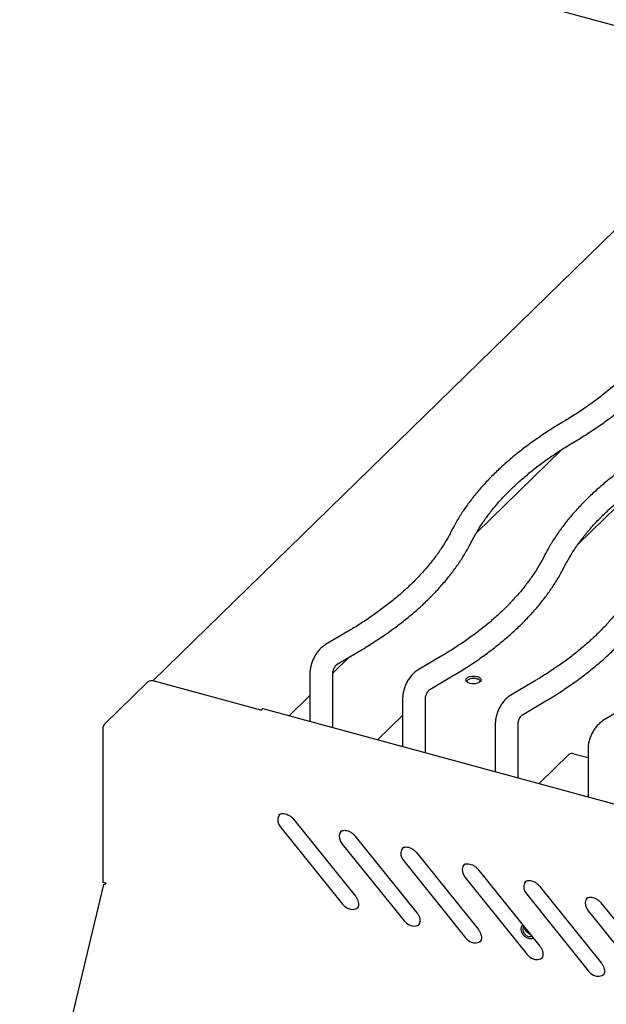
# Model space of a CAD drawing. Header units: inches. Extents: x 35 to 165, y 14 to 115.
# Tile 29 of 39: x 128.32 to 135.54, y 87.16 to 99.27. Entities that reach past the tile are written whole.
import ezdxf

# ---------------------------------------------------------------- set-up
doc = ezdxf.new("R2010")
doc.units = ezdxf.units.IN
doc.header["$LTSCALE"] = 12
doc.header["$MEASUREMENT"] = 0

msp = doc.modelspace()

# ---------------------------------------------------------------- linework, layer by layer
at = {"color": 7, "linetype": 'Continuous', "lineweight": 25}
for p, q in [((143.8176, 96.9766), (129.106, 100.9749)), ((136.9256, 97.9353), (129.9617, 91.1383)), ((134.9891, 93.9811), (133.9431, 92.9602)), ((135.9132, 93.5228), (135.1937, 92.8206)), ((132.374, 91.755), (132.0852, 91.5843)), ((132.228, 91.3428), (132.5168, 91.5136)), ((133.5149, 91.4449), (133.2261, 91.2742)), ((132.3753, 91.4299), (132.1738, 91.2333)), ((131.8932, 91.23), (131.8932, 90.6392)), ((132.1737, 90.563), (132.1737, 91.23)), ((133.3689, 91.0327), (133.6577, 91.2035)), ((129.9001, 91.1278), (129.3651, 90.6056)), ((131.2901, 90.7773), (129.9635, 91.1378)), ((134.6558, 91.1349), (134.367, 90.9641)), ((131.8932, 90.9593), (131.6366, 90.7089)), ((133.0341, 90.9199), (133.0341, 90.3291)), ((133.3146, 90.2529), (133.3146, 90.9199)), ((134.5098, 90.7227), (134.7986, 90.8934)), ((131.2901, 90.7773), (131.3044, 90.7913)), ((142.8411, 87.6638), (131.316, 90.7961)), ((135.7967, 90.8248), (135.5079, 90.6541)), ((133.0341, 90.7127), (132.7267, 90.4127)), ((134.175, 90.6099), (134.175, 90.0191)), ((134.4555, 89.9428), (134.4555, 90.6099)), ((129.3445, 90.5475), (129.3445, 88.6602)), ((134.7229, 89.8836), (135.0796, 90.2316)), ((135.1429, 90.2417), (135.3159, 90.1947)), ((135.3159, 90.2998), (135.3159, 89.709)), ((131.6902, 89.4379), (132.4524, 88.4921)), ((131.5338, 89.3366), (132.296, 88.3908)), ((132.447, 89.2322), (133.2092, 88.2864)), ((132.2907, 89.1309), (133.0529, 88.1851)), ((133.2039, 89.0265), (133.966, 88.0807)), ((133.0475, 88.9252), (133.8097, 87.9794)), ((133.9607, 88.8208), (134.7229, 87.875)), ((129.3836, 88.6496), (129.3445, 88.6602)), ((133.8044, 88.7195), (134.5665, 87.7737)), ((129.3531, 88.6325), (128.3211, 84.3423)), ((129.3765, 88.6515), (129.3765, 88.6413)), ((134.7176, 88.6151), (135.4797, 87.6693)), ((134.5612, 88.5139), (135.3234, 87.568)), ((132.4753, 88.3415), (132.4775, 88.3444)), ((135.318, 88.3082), (136.0802, 87.3623)), ((135.4744, 88.4094), (136.2366, 87.4636)), ((133.2321, 88.1358), (133.2343, 88.1387)), ((134.5103, 88.1387), (134.5078, 88.1362)), ((134.5472, 88.0702), (134.5468, 88.0935)), ((134.5653, 88.0564), (134.5649, 88.047)), ((134.5653, 88.0564), (134.5651, 88.0708)), ((133.989, 87.9301), (133.9911, 87.933)), ((134.7458, 87.7244), (134.748, 87.7273)), ((135.5026, 87.5187), (135.5048, 87.5216))]:
    msp.add_line(p, q, dxfattribs=at)
at = {"color": 7, "linetype": 'Continuous', "lineweight": 25, "flags": 128}
for points in [[(133.9507, 91.1935), (133.9764, 91.1832), (133.9938, 91.169), (134.0006, 91.1526), (133.9962, 91.136), (133.981, 91.1212), (133.9569, 91.1099), (133.9267, 91.1036), (133.8942, 91.103), (133.8632, 91.1081), (133.8375, 91.1184), (133.8201, 91.1326), (133.8133, 91.149), (133.8177, 91.1656), (133.8329, 91.1804), (133.857, 91.1917), (133.8872, 91.198), (133.9197, 91.1986), (133.9507, 91.1935)], [(131.5245, 89.4995), (131.5222, 89.4973), (131.5053, 89.4717), (131.4977, 89.4403), (131.5003, 89.4054), (131.5126, 89.3699), (131.5338, 89.3366)], [(132.2813, 89.2938), (132.2791, 89.2916), (132.2621, 89.2661), (132.2546, 89.2346), (132.2571, 89.1997), (132.2695, 89.1642), (132.2907, 89.1309)], [(133.0382, 89.0881), (133.0359, 89.0859), (133.0189, 89.0604), (133.0114, 89.0289), (133.0139, 88.994), (133.0263, 88.9585), (133.0475, 88.9252)], [(133.795, 88.8824), (133.7927, 88.8802), (133.7758, 88.8547), (133.7683, 88.8232), (133.7708, 88.7883), (133.7831, 88.7528), (133.8044, 88.7195)], [(134.5519, 88.6767), (134.5496, 88.6745), (134.5326, 88.649), (134.5251, 88.6175), (134.5276, 88.5826), (134.54, 88.5471), (134.5612, 88.5139)], [(135.3087, 88.471), (135.3064, 88.4688), (135.2895, 88.4433), (135.2819, 88.4118), (135.2845, 88.3769), (135.2968, 88.3414), (135.318, 88.3082)], [(132.296, 88.3908), (132.3244, 88.3625), (132.3575, 88.3415), (132.3928, 88.3295), (132.4274, 88.3274), (132.4585, 88.3354), (132.4835, 88.3528), (132.4894, 88.3596)], [(133.0529, 88.1851), (133.0812, 88.1568), (133.1144, 88.1358), (133.1497, 88.1238), (133.1843, 88.1217), (133.2153, 88.1297), (133.2404, 88.1471), (133.2463, 88.1539)], [(134.5104, 88.1386), (134.5034, 88.1315), (134.4912, 88.1077), (134.4886, 88.079), (134.4961, 88.0484), (134.5128, 88.0191), (134.5368, 87.9944), (134.5656, 87.977), (134.5961, 87.9688), (134.6249, 87.9705), (134.6409, 87.9768)], [(134.5277, 88.1158), (134.5187, 88.1032), (134.5135, 88.0796), (134.5187, 88.0533), (134.5333, 88.0282), (134.5551, 88.0081), (134.5809, 87.9961), (134.6066, 87.9941), (134.623, 87.999)], [(133.8097, 87.9794), (133.838, 87.9511), (133.8712, 87.9301), (133.9065, 87.9181), (133.9411, 87.916), (133.9722, 87.924), (133.9972, 87.9414), (134.0031, 87.9482)], [(134.5665, 87.7737), (134.5949, 87.7454), (134.6281, 87.7244), (134.6634, 87.7124), (134.698, 87.7103), (134.729, 87.7183), (134.7541, 87.7357), (134.76, 87.7425)], [(135.3234, 87.568), (135.3517, 87.5397), (135.3849, 87.5187), (135.4202, 87.5067), (135.4548, 87.5046), (135.4859, 87.5126), (135.5109, 87.53), (135.5168, 87.5368)]]:
    msp.add_lwpolyline(points, dxfattribs=at)
at = {"color": 7, "linetype": 'Continuous', "lineweight": 25}
for centre, radius, start, end in [((129.942, 91.0689), 0.0722, 72.69587, 125.39878), ((133.9065, 91.0396), 0.1296, 70.04642, 132.74074), ((133.9387, 91.0905), 0.0718, 37.96497, 80.40746), ((131.3141, 90.7843), 0.012, 80.73593, 143.96326), ((129.435, 90.548), 0.0905, 140.51333, 180.3429), ((135.1214, 90.1727), 0.0722, 72.69584, 125.39911), ((134.7635, 89.8437), 0.0569, 135.47599, 149.59836), ((129.3517, 88.6499), 0.0319, 346.06555, 359.38343)]:
    msp.add_arc(centre, radius, start, end, dxfattribs=at)
for points, knots in [([(136.2579, 95.5409), (136.2478, 95.5214), (136.2182, 95.4641), (136.1622, 95.3697), (136.0871, 95.2582), (136.0032, 95.1482), (135.9109, 95.0399), (135.8103, 94.9333), (135.7014, 94.8287), (135.5845, 94.7262), (135.4596, 94.6259), (135.327, 94.5279), (135.1867, 94.4326), (135.0758, 94.3629), (135.0121, 94.325), (134.9992, 94.3173)], [0, 0, 0, 0, 0.0442632, 0.1300818, 0.215638, 0.3009127, 0.3859605, 0.4708328, 0.5555755, 0.6402273, 0.7248202, 0.8093798, 0.8939259, 0.9784712, 1, 1, 1, 1]), ([(135.1419, 94.0758), (135.17, 94.0926), (135.2516, 94.1414), (135.3811, 94.2248), (135.528, 94.3268), (135.6673, 94.432), (135.7988, 94.54), (135.9223, 94.6509), (136.0376, 94.7644), (136.1445, 94.8804), (136.2427, 94.9986), (136.3322, 95.1189), (136.4126, 95.241), (136.4699, 95.3398), (136.4999, 95.398), (136.5083, 95.4144)], [0, 0, 0, 0, 0.04426017, 0.1283711, 0.21250474, 0.29664461, 0.38077324, 0.46487168, 0.54891635, 0.63287847, 0.71672452, 0.80041703, 0.88391634, 0.96718377, 1, 1, 1, 1]), ([(134.9992, 94.3173), (134.971, 94.3004), (134.8895, 94.2516), (134.76, 94.1683), (134.6131, 94.0662), (134.4738, 93.9611), (134.3423, 93.853), (134.2188, 93.7421), (134.1035, 93.6286), (133.9966, 93.5127), (133.8983, 93.3945), (133.8089, 93.2742), (133.7284, 93.1521), (133.6712, 93.0532), (133.6412, 92.9951), (133.6328, 92.9786)], [0, 0, 0, 0, 0.04426014, 0.1283711, 0.21250471, 0.2966446, 0.38077319, 0.46487168, 0.54891635, 0.63287843, 0.71672451, 0.80041703, 0.88391637, 0.96718377, 1, 1, 1, 1]), ([(133.8832, 92.8522), (133.8933, 92.8717), (133.9229, 92.929), (133.9789, 93.0234), (134.054, 93.1348), (134.1379, 93.2448), (134.2302, 93.3532), (134.3308, 93.4597), (134.4397, 93.5643), (134.5566, 93.6669), (134.6815, 93.7672), (134.8141, 93.8651), (134.9544, 93.9605), (135.0652, 94.0302), (135.129, 94.0681), (135.1419, 94.0758)], [0, 0, 0, 0, 0.04426309, 0.13008169, 0.21563787, 0.30091264, 0.38596042, 0.47083282, 0.55557547, 0.64022727, 0.72482017, 0.80937972, 0.89392589, 0.97847119, 1, 1, 1, 1]), ([(136.1401, 94.0072), (136.1119, 93.9904), (136.0304, 93.9415), (135.9009, 93.8582), (135.754, 93.7562), (135.6147, 93.651), (135.4832, 93.5429), (135.3597, 93.4321), (135.2444, 93.3186), (135.1375, 93.2026), (135.0392, 93.0844), (134.9498, 92.9641), (134.8693, 92.842), (134.8121, 92.7431), (134.7821, 92.685), (134.7737, 92.6686)], [0, 0, 0, 0, 0.04426014, 0.1283711, 0.21250471, 0.2966446, 0.3807732, 0.46487168, 0.54891635, 0.63287843, 0.71672452, 0.80041704, 0.88391637, 0.9671838, 1, 1, 1, 1]), ([(135.0241, 92.5421), (135.0342, 92.5616), (135.0638, 92.6189), (135.1198, 92.7133), (135.1949, 92.8248), (135.2788, 92.9347), (135.3711, 93.0431), (135.4717, 93.1496), (135.5806, 93.2543), (135.6975, 93.3568), (135.8224, 93.4571), (135.955, 93.555), (136.0953, 93.6504), (136.2061, 93.7201), (136.2699, 93.758), (136.2828, 93.7657)], [0, 0, 0, 0, 0.0442631, 0.1300817, 0.2156379, 0.3009126, 0.3859604, 0.4708328, 0.5555755, 0.6402273, 0.7248202, 0.8093797, 0.8939259, 0.9784712, 1, 1, 1, 1]), ([(133.6328, 92.9786), (133.6227, 92.9591), (133.593, 92.9019), (133.537, 92.8074), (133.4619, 92.696), (133.378, 92.586), (133.2858, 92.4777), (133.1851, 92.3711), (133.0763, 92.2665), (132.9593, 92.1639), (132.8344, 92.0636), (132.7018, 91.9657), (132.5615, 91.8703), (132.4507, 91.8006), (132.3869, 91.7627), (132.374, 91.755)], [0, 0, 0, 0, 0.0442631, 0.1300817, 0.2156379, 0.3009126, 0.3859603, 0.4708328, 0.5555754, 0.6402272, 0.7248201, 0.8093797, 0.8939258, 0.9784712, 1, 1, 1, 1]), ([(132.5168, 91.5136), (132.5449, 91.5304), (132.6264, 91.5792), (132.756, 91.6625), (132.9029, 91.7646), (133.0421, 91.8697), (133.1736, 91.9778), (133.2972, 92.0887), (133.4125, 92.2022), (133.5193, 92.3181), (133.6176, 92.4363), (133.7071, 92.5566), (133.7875, 92.6787), (133.8448, 92.7776), (133.8747, 92.8357), (133.8832, 92.8522)], [0, 0, 0, 0, 0.0442602, 0.1283711, 0.2125046, 0.2966446, 0.3807732, 0.4648717, 0.5489164, 0.6328784, 0.7167245, 0.8004169, 0.8839163, 0.9671838, 1, 1, 1, 1]), ([(134.7737, 92.6686), (134.7636, 92.6491), (134.7339, 92.5918), (134.6779, 92.4974), (134.6028, 92.3859), (134.5189, 92.2759), (134.4267, 92.1676), (134.326, 92.061), (134.2172, 91.9564), (134.1002, 91.8539), (133.9753, 91.7535), (133.8427, 91.6556), (133.7024, 91.5603), (133.5916, 91.4906), (133.5278, 91.4526), (133.5149, 91.4449)], [0, 0, 0, 0, 0.0442631, 0.1300817, 0.2156379, 0.3009126, 0.3859603, 0.4708328, 0.5555754, 0.6402272, 0.7248201, 0.8093797, 0.8939258, 0.9784712, 1, 1, 1, 1]), ([(133.6577, 91.2035), (133.6858, 91.2203), (133.7673, 91.2691), (133.8969, 91.3525), (134.0438, 91.4545), (134.183, 91.5597), (134.3145, 91.6677), (134.4381, 91.7786), (134.5534, 91.8921), (134.6602, 92.0081), (134.7585, 92.1263), (134.848, 92.2465), (134.9284, 92.3687), (134.9857, 92.4675), (135.0156, 92.5257), (135.0241, 92.5421)], [0, 0, 0, 0, 0.0442602, 0.1283711, 0.2125046, 0.2966446, 0.3807732, 0.4648717, 0.5489164, 0.6328784, 0.7167245, 0.8004169, 0.8839163, 0.9671838, 1, 1, 1, 1]), ([(135.9146, 92.3585), (135.9045, 92.339), (135.8748, 92.2817), (135.8188, 92.1873), (135.7437, 92.0758), (135.6598, 91.9658), (135.5676, 91.8575), (135.4669, 91.751), (135.3581, 91.6463), (135.2411, 91.5438), (135.1162, 91.4435), (134.9836, 91.3455), (134.8433, 91.2502), (134.7325, 91.1805), (134.6687, 91.1426), (134.6558, 91.1349)], [0, 0, 0, 0, 0.0442631, 0.1300817, 0.2156379, 0.3009126, 0.3859603, 0.4708328, 0.5555754, 0.6402272, 0.7248201, 0.8093797, 0.8939258, 0.9784712, 1, 1, 1, 1]), ([(134.7986, 90.8934), (134.8267, 90.9102), (134.9082, 90.9591), (135.0378, 91.0424), (135.1847, 91.1444), (135.3239, 91.2496), (135.4554, 91.3577), (135.579, 91.4685), (135.6943, 91.582), (135.8011, 91.698), (135.8994, 91.8162), (135.9889, 91.9365), (136.0693, 92.0586), (136.1266, 92.1574), (136.1565, 92.2156), (136.165, 92.232)], [0, 0, 0, 0, 0.0442602, 0.1283711, 0.2125046, 0.2966446, 0.3807732, 0.4648717, 0.5489163, 0.6328784, 0.7167245, 0.8004169, 0.8839163, 0.9671838, 1, 1, 1, 1]), ([(132.0852, 91.5843), (132.0762, 91.5785), (132.0532, 91.5639), (132.0193, 91.5339), (131.9845, 91.494), (131.9542, 91.4484), (131.9291, 91.3988), (131.9099, 91.3464), (131.8975, 91.2934), (131.8934, 91.2545), (131.8932, 91.2338), (131.8932, 91.23)], [0, 0, 0, 0, 0.0804231, 0.2054164, 0.3329703, 0.4611931, 0.5891594, 0.7176303, 0.8477342, 0.9720979, 1, 1, 1, 1]), ([(132.1737, 91.23), (132.1737, 91.2323), (132.1739, 91.2385), (132.1762, 91.2538), (132.1823, 91.2753), (132.1923, 91.2984), (132.2047, 91.3188), (132.2165, 91.3332), (132.2254, 91.3412), (132.2271, 91.3423), (132.228, 91.3428)], [0, 0, 0, 0, 0.0743915, 0.2001876, 0.3379884, 0.4849353, 0.6345297, 0.7661583, 0.8879583, 1, 1, 1, 1]), ([(133.2261, 91.2742), (133.2171, 91.2685), (133.1941, 91.2539), (133.1602, 91.2239), (133.1254, 91.1839), (133.0951, 91.1383), (133.07, 91.0887), (133.0508, 91.0363), (133.0384, 90.9833), (133.0343, 90.9444), (133.0341, 90.9237), (133.0341, 90.9199)], [0, 0, 0, 0, 0.0804231, 0.2054164, 0.3329703, 0.4611931, 0.5891594, 0.7176303, 0.8477342, 0.9720979, 1, 1, 1, 1]), ([(133.3146, 90.9199), (133.3146, 90.9222), (133.3148, 90.9284), (133.3171, 90.9438), (133.3232, 90.9652), (133.3332, 90.9884), (133.3456, 91.0087), (133.3574, 91.0231), (133.3663, 91.0311), (133.368, 91.0322), (133.3689, 91.0327)], [0, 0, 0, 0, 0.0743915, 0.2001876, 0.3379884, 0.4849353, 0.6345297, 0.7661583, 0.8879583, 1, 1, 1, 1]), ([(134.367, 90.9641), (134.358, 90.9584), (134.335, 90.9438), (134.3011, 90.9138), (134.2663, 90.8738), (134.236, 90.8282), (134.2109, 90.7786), (134.1917, 90.7262), (134.1793, 90.6733), (134.1752, 90.6343), (134.175, 90.6136), (134.175, 90.6099)], [0, 0, 0, 0, 0.0804231, 0.2054164, 0.3329703, 0.461193, 0.5891593, 0.7176304, 0.8477343, 0.972098, 1, 1, 1, 1]), ([(134.4555, 90.6099), (134.4555, 90.6121), (134.4557, 90.6183), (134.458, 90.6337), (134.4641, 90.6551), (134.4741, 90.6783), (134.4865, 90.6987), (134.4983, 90.7131), (134.5072, 90.721), (134.5089, 90.7221), (134.5098, 90.7227)], [0, 0, 0, 0, 0.0743915, 0.2001876, 0.3379882, 0.4849351, 0.6345297, 0.7661583, 0.8879583, 1, 1, 1, 1]), ([(135.5079, 90.6541), (135.4989, 90.6483), (135.4759, 90.6337), (135.442, 90.6037), (135.4072, 90.5637), (135.3769, 90.5181), (135.3518, 90.4686), (135.3325, 90.4162), (135.3202, 90.3632), (135.3161, 90.3242), (135.3159, 90.3036), (135.3159, 90.2998)], [0, 0, 0, 0, 0.0804232, 0.2054166, 0.3329704, 0.4611931, 0.5891594, 0.7176304, 0.8477343, 0.9720979, 1, 1, 1, 1]), ([(131.5139, 89.4918), (131.5147, 89.4925), (131.5204, 89.4982), (131.5359, 89.5038), (131.5613, 89.5079), (131.591, 89.5044), (131.6227, 89.4931), (131.6531, 89.4748), (131.6756, 89.4552), (131.6868, 89.4419), (131.6902, 89.4379)], [0, 0, 0, 0, 0.0217534, 0.1771116, 0.3234885, 0.4798161, 0.6321195, 0.7832342, 0.9339529, 1, 1, 1, 1]), ([(132.2708, 89.2861), (132.2715, 89.2868), (132.2772, 89.2925), (132.2927, 89.2981), (132.3181, 89.3022), (132.3479, 89.2987), (132.3795, 89.2874), (132.41, 89.2691), (132.4324, 89.2495), (132.4436, 89.2362), (132.447, 89.2322)], [0, 0, 0, 0, 0.0217544, 0.1771125, 0.3234893, 0.4798167, 0.6321181, 0.7832344, 0.9339529, 1, 1, 1, 1]), ([(133.0276, 89.0804), (133.0283, 89.0811), (133.0341, 89.0868), (133.0496, 89.0924), (133.0749, 89.0965), (133.1047, 89.093), (133.1364, 89.0817), (133.1668, 89.0634), (133.1893, 89.0438), (133.2005, 89.0305), (133.2039, 89.0265)], [0, 0, 0, 0, 0.0217544, 0.1771126, 0.3234894, 0.4798168, 0.6321182, 0.7832345, 0.9339516, 1, 1, 1, 1]), ([(133.7845, 88.8747), (133.7852, 88.8754), (133.7909, 88.8811), (133.8064, 88.8867), (133.8318, 88.8908), (133.8616, 88.8873), (133.8932, 88.876), (133.9237, 88.8577), (133.9461, 88.8381), (133.9573, 88.8248), (133.9607, 88.8208)], [0, 0, 0, 0, 0.0217539, 0.177112, 0.3234887, 0.4798161, 0.6321184, 0.7832346, 0.9339516, 1, 1, 1, 1]), ([(134.5413, 88.669), (134.542, 88.6697), (134.5477, 88.6754), (134.5633, 88.681), (134.5886, 88.6851), (134.6184, 88.6816), (134.6501, 88.6704), (134.6805, 88.652), (134.7029, 88.6324), (134.7141, 88.6192), (134.7176, 88.6151)], [0, 0, 0, 0, 0.0217539, 0.1771121, 0.3234889, 0.4798164, 0.6321188, 0.7832344, 0.9339522, 1, 1, 1, 1]), ([(129.3532, 88.6325), (129.3541, 88.634), (129.356, 88.6371), (129.3667, 88.64), (129.3773, 88.6415), (129.3827, 88.6423)], [0, 0, 0, 0, 0.3220345, 0.6610238, 1, 1, 1, 1]), ([(132.4524, 88.4921), (132.456, 88.4873), (132.4668, 88.4731), (132.4804, 88.4474), (132.49, 88.4165), (132.4922, 88.3875), (132.4879, 88.3623), (132.4806, 88.35), (132.4769, 88.3438)], [0, 0, 0, 0, 0.0907806, 0.2727406, 0.4540386, 0.6348772, 0.8169545, 1, 1, 1, 1]), ([(135.2982, 88.4633), (135.2989, 88.464), (135.3046, 88.4697), (135.3201, 88.4753), (135.3455, 88.4794), (135.3752, 88.4759), (135.4069, 88.4647), (135.4373, 88.4463), (135.4598, 88.4267), (135.471, 88.4135), (135.4744, 88.4094)], [0, 0, 0, 0, 0.0217539, 0.177112, 0.3234888, 0.4798158, 0.6321186, 0.7832345, 0.9339519, 1, 1, 1, 1]), ([(133.2092, 88.2864), (133.2128, 88.2816), (133.2236, 88.2674), (133.2373, 88.2417), (133.2469, 88.2108), (133.249, 88.1818), (133.2448, 88.1566), (133.2374, 88.1443), (133.2338, 88.1381)], [0, 0, 0, 0, 0.0907806, 0.2727402, 0.4540385, 0.6348771, 0.8169545, 1, 1, 1, 1]), ([(133.966, 88.0807), (133.9697, 88.0759), (133.9805, 88.0617), (133.9941, 88.0361), (134.0037, 88.0051), (134.0058, 87.9761), (134.0016, 87.9509), (133.9943, 87.9386), (133.9906, 87.9324)], [0, 0, 0, 0, 0.09077991, 0.27273996, 0.45403827, 0.63487687, 0.8169545, 1, 1, 1, 1]), ([(134.6067, 88.0191), (134.6063, 88.0192), (134.5994, 88.0206), (134.5835, 88.0296), (134.5635, 88.0461), (134.5476, 88.0671), (134.5377, 88.0891), (134.5365, 88.1011), (134.5359, 88.107)], [0, 0, 0, 0, 0.0132787, 0.2136584, 0.413045, 0.6120994, 0.8095283, 1, 1, 1, 1]), ([(134.7229, 87.875), (134.7265, 87.8702), (134.7373, 87.8561), (134.751, 87.8304), (134.7605, 87.7994), (134.7627, 87.7704), (134.7584, 87.7452), (134.7511, 87.7329), (134.7474, 87.7267)], [0, 0, 0, 0, 0.09077991, 0.27273996, 0.45403827, 0.63487687, 0.8169545, 1, 1, 1, 1]), ([(135.4797, 87.6693), (135.4833, 87.6646), (135.4942, 87.6504), (135.5078, 87.6247), (135.5174, 87.5937), (135.5195, 87.5648), (135.5153, 87.5395), (135.5079, 87.5272), (135.5043, 87.521)], [0, 0, 0, 0, 0.0907803, 0.2727399, 0.4540382, 0.6348769, 0.8169544, 1, 1, 1, 1])]:
    msp.add_open_spline(points, degree=3, knots=knots, dxfattribs=at)

doc.saveas('drawing.dxf')
